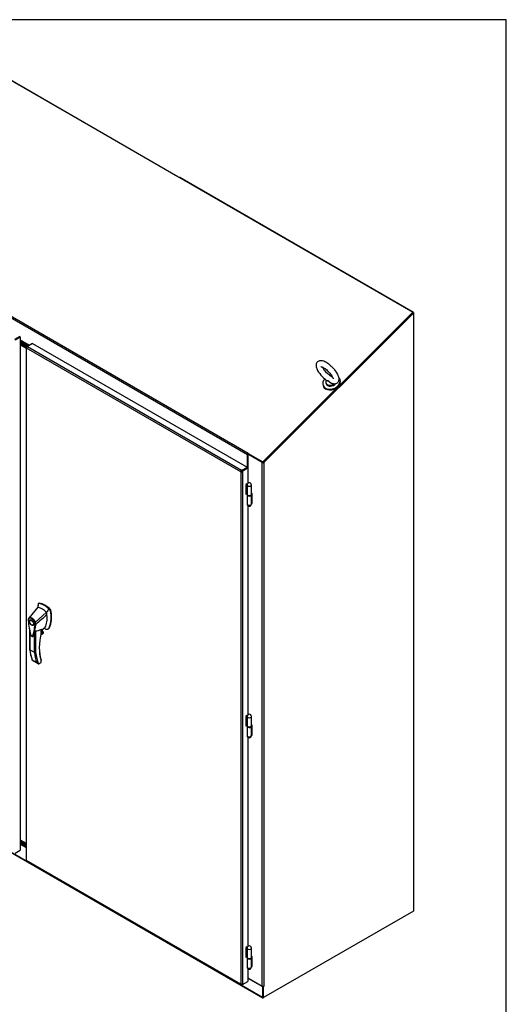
# Model space of a CAD drawing. Header units: inches. Extents: x 2 to 538, y -2 to 358.
# Tile 24 of 24: x 483 to 538, y 247 to 358. Entities that reach past the tile are written whole.
import ezdxf

# ---------------------------------------------------------------- set-up
doc = ezdxf.new("R2010")
doc.units = ezdxf.units.IN
doc.header["$MEASUREMENT"] = 0
for name, color, linetype in [('COM70899', 7, 'Continuous'), ('COM70904', 7, 'Continuous'), ('COM71013-3', 7, 'Continuous'), ('COM71015-3', 7, 'Continuous'), ('COM71016-3', 7, 'Continuous'), ('COM71017-3', 7, 'Continuous'), ('COM71023-1', 7, 'Continuous'), ('COM71143-1', 7, 'Continuous'), ('COM71144-1', 7, 'Continuous'), ('Default', 7, 'Continuous'), ('GSK87431', 7, 'Continuous'), ('HAN13068', 7, 'Continuous'), ('HNG14568', 7, 'Continuous'), ('HNG14568B', 7, 'Continuous'), ('HNG14568MH', 7, 'Continuous'), ('SCS87245', 7, 'Continuous'), ('WAF87246', 7, 'Continuous')]:
    doc.layers.add(name, color=color, linetype=linetype)

# ---------------------------------------------------------------- blocks, each defined once
blk = doc.blocks.new('SE5')
at = {"layer": 'COM70899', "color": 7, "linetype": 'Continuous'}
for p, q in [((483.81, 321.21), (482.99, 321.68)), ((483.72, 321.16), (482.99, 321.58)), ((482.99, 265.14), (483.66, 264.75)), ((482.99, 265.04), (483.66, 264.65))]:
    blk.add_line(p, q, dxfattribs=at)
at = {"layer": 'COM70904', "color": 7, "linetype": 'Continuous'}
for p, q in [((482.99, 321.48), (483.68, 321.08)), ((482.99, 321.38), (483.66, 320.99)), ((483.66, 264.96), (482.99, 265.34)), ((483.66, 264.85), (482.99, 265.24))]:
    blk.add_line(p, q, dxfattribs=at)
at = {"layer": 'COM71013-3', "color": 7, "linetype": 'Continuous'}
for p, q in [((474.3, 355.65), (527.29, 325.05)), ((459.01, 337.67), (508.64, 309.01)), ((459.08, 337.82), (508.71, 309.16)), ((527.29, 325.05), (510.36, 308.17)), ((527.31, 324.99), (527.29, 325.05)), ((482.99, 321.94), (484.03, 321.34)), ((482.99, 321.86), (483.96, 321.3)), ((483.91, 321.27), (482.99, 321.8)), ((483.85, 321.23), (482.99, 321.73)), ((508.71, 309.16), (508.72, 309.13)), ((508.71, 309.16), (508.73, 309.15)), ((508.73, 309.15), (508.71, 309.12)), ((508.71, 309.12), (510.36, 308.17)), ((508.73, 309.06), (508.71, 309.12)), ((508.73, 309.06), (510.39, 308.11)), ((508.64, 307.45), (508.64, 309.01)), ((510.39, 308.11), (510.36, 308.17)), ((510.4, 308.12), (510.39, 308.11)), ((508.25, 307.27), (508.25, 307.27)), ((508.32, 307.31), (508.32, 307.31))]:
    blk.add_line(p, q, dxfattribs=at)
for centre, major_axis, ratio, start_param, end_param in [((508.75, 309.07), (-0.072, -0.124), 0.57735, 4.276057, 5.497787), ((508.75, 309.07), (-0.024, -0.0416), 0.57735, 4.662023, 5.47425), ((507.83, 306.97), (-0.065, 0.241), 0.707107, 4.945543, 5.323625)]:
    blk.add_ellipse(centre, major_axis=major_axis, ratio=ratio, start_param=start_param, end_param=end_param, dxfattribs=at)
at = {"layer": 'COM71015-3', "color": 7, "linetype": 'Continuous'}
for p, q in [((510.42, 308.14), (527.31, 324.99)), ((510.49, 308.11), (527.38, 324.96)), ((527.31, 324.99), (527.38, 324.96)), ((527.38, 324.96), (527.38, 257.45)), ((508.73, 309.06), (508.67, 309.02)), ((510.29, 308.09), (508.67, 309.02)), ((508.67, 309.02), (508.67, 307.44)), ((510.29, 248.98), (510.29, 308.09)), ((510.39, 308.11), (510.39, 308.06)), ((510.42, 308.14), (510.49, 308.11)), ((510.49, 308.11), (510.49, 248.98)), ((509.15, 304.58), (509.08, 304.62)), ((509.1, 303.49), (509.15, 303.46)), ((509.11, 303.56), (509.15, 303.54)), ((509.15, 303.46), (509.15, 304.58)), ((509.15, 278.44), (509.08, 278.48)), ((509.15, 277.32), (509.15, 278.44)), ((509.1, 277.35), (509.15, 277.32)), ((509.11, 277.42), (509.15, 277.4)), ((527.38, 257.45), (510.45, 247.68)), ((509.15, 252.3), (509.08, 252.34)), ((509.11, 251.28), (509.15, 251.26)), ((509.15, 251.18), (509.15, 252.3)), ((509.1, 251.21), (509.15, 251.18)), ((508.67, 249.92), (510.29, 248.98)), ((510.39, 247.72), (510.39, 248.96)), ((510.42, 248.96), (510.45, 248.94)), ((510.49, 248.96), (510.45, 248.94)), ((510.45, 247.68), (510.45, 248.94)), ((510.46, 248.97), (510.49, 248.96)), ((510.39, 247.72), (510.45, 247.68))]:
    blk.add_line(p, q, dxfattribs=at)
for centre, radius, start, end in [((510.35, 308.21), 0.0943, 293.6408, 319.5361), ((510.36, 308.28), 0.218, 277.6789, 306.7175)]:
    blk.add_arc(centre, radius, start, end, dxfattribs=at)
for centre, major_axis, start_param, end_param in [((510.39, 308.15), (-0.143, 0), 0.785398, 1.570796), ((510.39, 249.04), (0.143, 0), 3.926991, 5.497787), ((510.49, 248.97), (-0.0075, -0.013), 0.785398, 3.926991)]:
    blk.add_ellipse(centre, major_axis=major_axis, ratio=0.57735, start_param=start_param, end_param=end_param, dxfattribs=at)
at = {"layer": 'COM71016-3', "color": 7, "linetype": 'Continuous'}
for p, q in [((457.33, 278.31), (510.32, 247.72)), ((457.36, 278.25), (510.35, 247.65)), ((482.99, 265), (483.66, 264.61)), ((508.67, 249.89), (510.32, 248.94)), ((510.36, 248.96), (510.32, 248.94)), ((510.32, 248.94), (510.32, 247.72)), ((510.39, 248.96), (510.39, 247.76)), ((510.42, 247.66), (510.45, 247.68))]:
    blk.add_line(p, q, dxfattribs=at)
blk.add_ellipse((510.42, 247.78), major_axis=(0.071, 0.124), ratio=0.57735, start_param=2.356194, end_param=3.926991, dxfattribs=at)
at = {"layer": 'COM71017-3', "color": 7, "linetype": 'Continuous'}
for p, q in [((474.39, 355.63), (500.78, 340.39)), ((500.78, 340.39), (500.76, 340.37)), ((500.99, 340.27), (500.96, 340.26)), ((527.38, 325.03), (500.99, 340.27)), ((527.38, 325.03), (527.31, 324.99)), ((527.38, 325.03), (527.38, 324.96))]:
    blk.add_line(p, q, dxfattribs=at)
for centre, major_axis, start_param, end_param in [((500.68, 340.29), (-0.137, -0.059), 2.844765, 3.630163), ((500.89, 340.17), (0.137, 0.059), 0.488571, 1.13115)]:
    blk.add_ellipse(centre, major_axis=major_axis, ratio=0.711871, start_param=start_param, end_param=end_param, dxfattribs=at)
at = {"layer": 'COM71023-1', "color": 7, "linetype": 'Continuous'}
blk.add_line((482.99, 265.48), (483.66, 265.1), dxfattribs=at)
at = {"layer": 'COM71143-1', "color": 7, "linetype": 'Continuous'}
for p, q in [((484.38, 321.54), (483.79, 321.2)), ((484.38, 321.54), (508.6, 307.55)), ((483.66, 321.03), (483.66, 263.22)), ((483.75, 321.08), (483.7, 321.11)), ((483.75, 321.02), (483.7, 320.99)), ((483.7, 263.14), (483.7, 320.99)), ((507.86, 307.05), (483.7, 320.99)), ((483.7, 320.99), (483.7, 320.99)), ((483.72, 321.16), (483.78, 321.2)), ((483.78, 321.13), (483.72, 321.16)), ((483.8, 321.11), (483.8, 321.17)), ((483.8, 321.17), (507.96, 307.22)), ((507.86, 307.05), (507.91, 307.08)), ((507.86, 307.05), (507.91, 307.07)), ((507.86, 307.05), (507.86, 249.2)), ((507.86, 307.05), (507.86, 307.05)), ((507.91, 307.08), (507.93, 307.09)), ((507.91, 307.07), (507.93, 307.09)), ((507.93, 307.09), (507.93, 307.09)), ((507.96, 307.16), (507.96, 307.22)), ((507.96, 307.14), (507.96, 307.16)), ((507.99, 307.09), (508.01, 307.07)), ((508.01, 307.21), (508.6, 307.55)), ((508.01, 307.13), (508.6, 307.47)), ((508.6, 307.47), (508.01, 307.13)), ((508.01, 307.13), (508.01, 307.21)), ((508.01, 307.13), (508.08, 307.1)), ((508.01, 307.07), (508.06, 307.05)), ((508.06, 307.05), (508.06, 249.2)), ((508.67, 307.44), (508.08, 307.1)), ((508.6, 307.55), (508.6, 307.47)), ((508.67, 307.44), (508.6, 307.47)), ((508.67, 307.44), (508.67, 305.74)), ((508.57, 305.69), (508.43, 305.61)), ((508.43, 305.61), (508.43, 304.51)), ((508.43, 304.59), (508.47, 304.61)), ((508.5, 305.65), (508.5, 305.65)), ((508.57, 305.66), (508.57, 305.69)), ((508.43, 304.51), (508.5, 304.55)), ((508.67, 303.22), (508.67, 279.6)), ((508.57, 279.55), (508.43, 279.47)), ((508.43, 279.47), (508.43, 278.37)), ((508.5, 279.51), (508.5, 279.51)), ((508.57, 279.52), (508.57, 279.55)), ((508.43, 278.45), (508.47, 278.47)), ((508.43, 278.37), (508.5, 278.41)), ((508.67, 277.07), (508.67, 253.46)), ((507.86, 249.2), (483.7, 263.14)), ((483.7, 263.14), (483.7, 263.14)), ((483.75, 263.07), (507.87, 249.14)), ((508.57, 253.41), (508.43, 253.33)), ((508.43, 253.33), (508.43, 252.23)), ((508.5, 253.37), (508.5, 253.37)), ((508.57, 253.38), (508.57, 253.41)), ((508.43, 252.31), (508.47, 252.33)), ((508.43, 252.23), (508.5, 252.27)), ((508.67, 250.93), (508.67, 249.51)), ((507.86, 249.2), (507.91, 249.23)), ((507.86, 249.2), (507.86, 249.2)), ((507.96, 249.2), (507.96, 249.14)), ((508.01, 249.23), (508.06, 249.2)), ((508.01, 249.2), (508.01, 249.13)), ((508.08, 249.17), (508.01, 249.13)), ((508.03, 249.2), (508.08, 249.17)), ((508.08, 249.17), (508.67, 249.51))]:
    blk.add_line(p, q, dxfattribs=at)
for centre, radius, start, end in [((484.64, 320.57), 1.03, 144.3454, 155.6546), ((507.99, 307.09), 0.139, 103.2836, 196.7164), ((507.96, 307.14), 0.139, 223.2836, 316.7164), ((507.96, 250.22), 1.03, 264.3454, 275.6546)]:
    blk.add_arc(centre, radius, start, end, dxfattribs=at)
for centre, major_axis, start_param, end_param in [((483.66, 321.13), (-0.0408, -0.0706), 1.568557, 2.237989), ((483.72, 321.17), (-0.0815, 0), 3.139353, 3.808785), ((507.96, 307.17), (-0.0815, 0), 4.045197, 4.714628), ((507.96, 307.1), (-0.0815, 0), 4.045197, 4.714628), ((507.95, 307.11), (0.0408, 0.0706), 4.71015, 5.379581), ((508.02, 307.07), (0.0408, 0.0706), 4.71015, 5.379581), ((507.96, 249.09), (0.0815, 0), 0.903604, 1.573036), ((508.02, 249.13), (-0.0408, -0.0706), 2.4744, 3.143832)]:
    blk.add_ellipse(centre, major_axis=major_axis, ratio=0.57735, start_param=start_param, end_param=end_param, dxfattribs=at)
for points, knots in [([(483.7, 321.11), (483.7, 321.1), (483.69, 321.1), (483.68, 321.08), (483.68, 321.08), (483.67, 321.06), (483.67, 321.06), (483.66, 321.04), (483.66, 321.04), (483.66, 321.03), (483.66, 321.02), (483.67, 321.01), (483.67, 321.01), (483.68, 321), (483.68, 321), (483.69, 320.99), (483.7, 320.99), (483.7, 320.99)], [0, 0, 0, 0, 0.125, 0.125, 0.25, 0.25, 0.375, 0.375, 0.5, 0.5, 0.625, 0.625, 0.75, 0.75, 0.875, 0.875, 1, 1, 1, 1]), ([(507.96, 307.14), (507.96, 307.14), (507.95, 307.14), (507.94, 307.14), (507.94, 307.14), (507.93, 307.14), (507.93, 307.14), (507.92, 307.13), (507.92, 307.13), (507.92, 307.13), (507.92, 307.12), (507.91, 307.11), (507.92, 307.11), (507.92, 307.1), (507.92, 307.09), (507.93, 307.09)], [0, 0, 0, 0, 0.125, 0.125, 0.25, 0.25, 0.375, 0.375, 0.5, 0.5, 0.625, 0.625, 0.75, 0.75, 1, 1, 1, 1]), ([(507.93, 307.09), (507.93, 307.08), (507.93, 307.08), (507.93, 307.07), (507.94, 307.07), (507.94, 307.06), (507.95, 307.06), (507.95, 307.06), (507.96, 307.06), (507.96, 307.06), (507.97, 307.06), (507.97, 307.06), (507.98, 307.06), (507.99, 307.07), (507.99, 307.08), (507.99, 307.09)], [0, 0, 0, 0, 0.125, 0.125, 0.25, 0.25, 0.375, 0.375, 0.5, 0.5, 0.625, 0.625, 0.75, 0.75, 1, 1, 1, 1]), ([(483.7, 263.14), (483.7, 263.15), (483.69, 263.16), (483.68, 263.17), (483.68, 263.18), (483.67, 263.19), (483.67, 263.2), (483.66, 263.21), (483.66, 263.22), (483.66, 263.22), (483.66, 263.22), (483.66, 263.22)], [0, 0, 0, 0, 0.125, 0.125, 0.25, 0.25, 0.375, 0.375, 0.5, 0.5, 0.5004875, 0.5004875, 0.5004875, 0.5004875]), ([(483.75, 263.07), (483.74, 263.07), (483.74, 263.08), (483.73, 263.09), (483.73, 263.09), (483.72, 263.1), (483.72, 263.11), (483.71, 263.13), (483.71, 263.14), (483.7, 263.14)], [0.5004875, 0.5004875, 0.5004875, 0.5004875, 0.625, 0.625, 0.75, 0.75, 0.875, 0.875, 1, 1, 1, 1]), ([(507.86, 249.2), (507.86, 249.19), (507.85, 249.19), (507.85, 249.18), (507.85, 249.17), (507.85, 249.16), (507.86, 249.16), (507.86, 249.15), (507.87, 249.14), (507.88, 249.14), (507.88, 249.14), (507.89, 249.13), (507.9, 249.13), (507.92, 249.13), (507.92, 249.13), (507.94, 249.14), (507.95, 249.14), (507.96, 249.14)], [0, 0, 0, 0, 0.125, 0.125, 0.25, 0.25, 0.375, 0.375, 0.5, 0.5, 0.625, 0.625, 0.75, 0.75, 0.875, 0.875, 1, 1, 1, 1])]:
    blk.add_open_spline(points, degree=3, knots=knots, dxfattribs=at)
at = {"layer": 'COM71144-1', "color": 7, "linetype": 'Continuous'}
for p, q in [((482.92, 322.3), (482.33, 321.96)), ((482.99, 322.26), (482.4, 321.92)), ((482.99, 322.26), (482.92, 322.3)), ((482.99, 322.26), (482.99, 264.33)), ((482.4, 263.99), (482.99, 264.33))]:
    blk.add_line(p, q, dxfattribs=at)
at = {"layer": 'GSK87431', "color": 7, "linetype": 'Continuous'}
for p, q in [((483.74, 321.17), (482.99, 321.6)), ((483.67, 321.06), (482.99, 321.45)), ((482.99, 265.27), (483.66, 264.88)), ((482.99, 265.11), (483.66, 264.73))]:
    blk.add_line(p, q, dxfattribs=at)
at = {"layer": 'HAN13068', "color": 7, "linetype": 'Continuous'}
for p, q in [((484.96, 291.76), (483.95, 290.53)), ((485.01, 292.1), (484.96, 291.76)), ((485.02, 292.14), (485.01, 292.1)), ((485.1, 292.21), (485.04, 292.18)), ((485.07, 292.18), (485.13, 292.22)), ((486.34, 291.45), (486.22, 291.57)), ((486.34, 291.45), (486.4, 291.48)), ((486.4, 291.35), (486.46, 291.38)), ((483.95, 290.53), (483.92, 290.5)), ((484.21, 290.33), (484.12, 290.27)), ((485.96, 291.18), (484.68, 290.04)), ((484.04, 289.17), (484.04, 286.98)), ((484.07, 289.05), (484.07, 286.94)), ((484.42, 289.76), (484.51, 289.81)), ((484.71, 289.08), (484.71, 286.65)), ((484.74, 289.81), (484.74, 289.81)), ((485.35, 288.92), (485.35, 289.26)), ((485.37, 289.16), (485.74, 289.43)), ((485.37, 288.94), (485.37, 289.24)), ((485.47, 288.98), (485.47, 289.23)), ((485.48, 288.99), (485.48, 289.24)), ((486.12, 289.3), (486.18, 289.33)), ((486.23, 289.41), (486.29, 289.44)), ((484.58, 286.65), (484.58, 288.83)), ((485.29, 288.65), (485.59, 288.82)), ((485.29, 288.64), (485.56, 288.79)), ((485.62, 288.89), (485.31, 288.71)), ((485.32, 288.77), (485.6, 288.93)), ((485.35, 288.91), (485.47, 288.98)), ((485.6, 288.93), (485.48, 289)), ((484.58, 286.65), (484.07, 286.94)), ((484.33, 285.82), (484.85, 285.52)), ((484.36, 285.75), (484.99, 285.39)), ((485.33, 285.53), (485.33, 285.73)), ((485.36, 285.55), (485.36, 285.71)), ((485.05, 285.37), (485.33, 285.53)), ((485.12, 285.38), (485.33, 285.5))]:
    blk.add_line(p, q, dxfattribs=at)
for centre, radius, start, end in [((485.06, 292.14), 0.0478, 80.5716, 170.0937), ((483.5, 290.62), 2.99, 336.0649, 13.9955), ((486.19, 291.3), 0.21, 12.1242, 44.3115), ((484.2, 290.27), 0.32, 141.112, 182.475), ((484.22, 290.32), 0.337, 153.4541, 184.2061), ((484.22, 290.32), 0.337, 141.5522, 146.8582), ((491.7, 290.83), 7.84, 190.09, 195.887), ((479.77, 290.17), 4.98, 340.5654, 355.8254), ((484.61, 290.2), 0.181, 272.9811, 295.5392), ((483.95, 289.79), 0.708, 1.4293, 19.0682), ((484.7, 289.89), 0.0931, 241.1724, 292.5455), ((483.98, 289.77), 0.755, 2.9815, 21.3214), ((484.44, 291.31), 2.25, 276.8327, 293.9054), ((484.36, 286.21), 3.42, 65.1777, 67.578), ((485.31, 288.94), 0.06, 346.4629, 0), ((485.5, 288.9), 0.119, 301.763, 322.5007), ((485.58, 288.9), 0.0385, 352.4842, 59.4722), ((488.72, 287.49), 4.7, 186.1348, 201.3185), ((484.64, 286.77), 0.133, 243.41, 300.7988), ((485.16, 285.71), 0.36, 210.4521, 251.4662), ((484.9, 285.43), 0.158, 335.6435, 336.4006), ((485.3, 285.55), 0.06, 300, 0)]:
    blk.add_arc(centre, radius, start, end, dxfattribs=at)
for centre, major_axis, ratio, start_param, end_param in [((487.57, 289.93), (-1.86, 3.22), 0.57735, 0.554197, 0.680632), ((485.46, 289.69), (-1.14, 1.98), 0.57735, -0.49151, -0.47064), ((485.46, 289.69), (-1.14, 1.98), 0.57735, -0.533193, -0.49151), ((485.46, 289.69), (-1.14, 1.98), 0.57735, 5.183029, 5.749992), ((485.71, 289.84), (-1.29, 2.24), 0.57735, 5.216072, 5.852948), ((485.16, 292.1), (0.062, -0.108), 0.57735, 2.711356, 3.141593), ((485.76, 289.87), (-1.29, 2.24), 0.57735, 5.142626, 5.852948), ((483.9, 292.11), (1.86, -3.22), 0.57735, 0.347274, 1.032882), ((486.37, 291.4), (0.063, -0.108), 0.57735, 1.032882, 2.001033), ((484.36, 290.07), (0.175, -0.303), 0.57735, 3.396895, 3.682808), ((483.6, 291.93), (1.71, -2.96), 0.57735, 0.347274, 0.9125), ((483.6, 291.93), (1.71, -2.96), 0.57735, 0.961917, 1.005578), ((483.6, 291.93), (1.71, -2.96), 0.57735, 0.934083, 0.961917), ((483.6, 291.93), (1.71, -2.96), 0.57735, 0.9125, 0.934083), ((484.36, 290.07), (0.175, -0.303), 0.57735, 5.74197, 6.027883), ((485.31, 289.05), (-0.101, -0.175), 0.57735, 1.252561, 2.850817), ((485.3, 289.06), (-0.094, -0.162), 0.57735, 1.387509, 2.781037), ((485.5, 289.8), (-0.225, 0.39), 0.57735, 3.220964, 3.488867), ((485.75, 289.95), (0.375, -0.65), 0.57735, -0.71714, -0.516378), ((485.75, 289.95), (-0.375, 0.65), 0.57735, 2.625215, 3.488867), ((485.81, 289.98), (-0.375, 0.65), 0.57735, 3.141593, 3.488867), ((489.71, 289.81), (-3.24, -5.61), 0.57735, 5.185461, 5.79467), ((485.31, 288.94), (-0.06, 0), 0.57735, 2.356194, 3.141593), ((485.31, 288.94), (-0.0583, 0.014), 0.372014, 2.470308, 3.141593), ((485.45, 288.99), (-0.03, 0), 0.57735, 2.356194, 3.141593), ((485.53, 288.87), (-0.062, -0.108), 0.57735, 1.492881, 2.113829), ((489.26, 290.7), (-3.7, -6.41), 0.57735, -0.658671, -0.441314), ((489.67, 289.83), (-3.21, -5.56), 0.57735, 5.502451, 5.79467), ((489.77, 290.41), (-3.7, -6.41), 0.57735, -0.658671, -0.441314), ((489.84, 290.37), (-3.65, -6.33), 0.57735, 5.625294, 5.881649), ((485.29, 285.76), (-0.0573, -0.0179), 0.720992, 3.145085, 3.727547), ((485.29, 285.76), (-0.0573, -0.0179), 0.720992, 2.15675, 3.145085), ((485.27, 285.57), (-0.0897, 0.0201), 0.368973, 2.438769, 3.224167), ((485.27, 285.57), (-0.0623, 0.0676), 0.368973, 3.059018, 3.844416)]:
    blk.add_ellipse(centre, major_axis=major_axis, ratio=ratio, start_param=start_param, end_param=end_param, dxfattribs=at)
for major_axis in [(0.175, -0.303), (0.15, -0.26)]:
    blk.add_ellipse((484.27, 290.01), major_axis=major_axis, ratio=0.57735, dxfattribs=at)
for points in [[(486.22, 291.57), (486.13, 291.44), (486.04, 291.31), (485.96, 291.18)], [(486, 290.9), (485.58, 290.54), (485.16, 290.17), (484.74, 289.81)], [(484.47, 288.51), (484.46, 288.5), (484.45, 288.48), (484.44, 288.48)]]:
    blk.add_open_spline(points, degree=3, dxfattribs=at)
for points, knots in [([(483.88, 290.3), (483.87, 290.29), (483.87, 290.29), (483.87, 290.28), (483.87, 290.28), (483.87, 290.27), (483.87, 290.27), (483.87, 290.27), (483.87, 290.26), (483.87, 290.26), (483.87, 290.26), (483.88, 290.26), (483.88, 290.25), (483.88, 290.25)], [0, 0, 0, 0, 0.25, 0.25, 0.5, 0.5, 0.625, 0.625, 0.75, 0.75, 0.875, 0.875, 1, 1, 1, 1]), ([(483.88, 290.25), (483.9, 289.97), (483.94, 289.68), (484.02, 289.23), (484.05, 289.08), (484.11, 288.85), (484.12, 288.77), (484.15, 288.68), (484.16, 288.66), (484.17, 288.62), (484.18, 288.6), (484.21, 288.55), (484.24, 288.52), (484.3, 288.49), (484.33, 288.48), (484.36, 288.5), (484.37, 288.51), (484.39, 288.53), (484.39, 288.54), (484.42, 288.61), (484.43, 288.66), (484.49, 288.83), (484.52, 288.95), (484.6, 289.3), (484.63, 289.55), (484.65, 289.81)], [0, 0, 0, 0, 0.25, 0.25, 0.375, 0.375, 0.4375, 0.4375, 0.453125, 0.453125, 0.46875, 0.46875, 0.5, 0.5, 0.53125, 0.53125, 0.546875, 0.546875, 0.5625, 0.5625, 0.625, 0.625, 0.75, 0.75, 1, 1, 1, 1]), ([(483.95, 290.53), (483.94, 290.52), (483.94, 290.51), (483.94, 290.49), (483.95, 290.48), (483.95, 290.47)], [0, 0, 0, 0, 0.5, 0.5, 1, 1, 1, 1]), ([(483.95, 290.53), (483.97, 290.55), (484, 290.57), (484.06, 290.59), (484.09, 290.59), (484.15, 290.59), (484.19, 290.58), (484.26, 290.55), (484.3, 290.54), (484.37, 290.49), (484.41, 290.46), (484.48, 290.39), (484.51, 290.35), (484.57, 290.27), (484.6, 290.23), (484.65, 290.14), (484.67, 290.09), (484.68, 290.04)], [0, 0, 0, 0, 0.125, 0.125, 0.25, 0.25, 0.375, 0.375, 0.5, 0.5, 0.625, 0.625, 0.75, 0.75, 0.875, 0.875, 1, 1, 1, 1]), ([(484.62, 290.02), (484.6, 290.07), (484.58, 290.11), (484.55, 290.16), (484.55, 290.17), (484.54, 290.19), (484.53, 290.2), (484.51, 290.23), (484.5, 290.25), (484.47, 290.29), (484.46, 290.3), (484.43, 290.33), (484.43, 290.34), (484.41, 290.35), (484.4, 290.36), (484.36, 290.4), (484.33, 290.43), (484.27, 290.47), (484.23, 290.49), (484.19, 290.5), (484.18, 290.51), (484.17, 290.51), (484.16, 290.51), (484.14, 290.52), (484.12, 290.52), (484.09, 290.52), (484.08, 290.52), (484.05, 290.52), (484.04, 290.51), (484, 290.5), (483.97, 290.49), (483.95, 290.47)], [0, 0, 0, 0, 0.125, 0.125, 0.15625, 0.15625, 0.1875, 0.1875, 0.25, 0.25, 0.3125, 0.3125, 0.34375, 0.34375, 0.375, 0.375, 0.5, 0.5, 0.625, 0.625, 0.65625, 0.65625, 0.6875, 0.6875, 0.75, 0.75, 0.8125, 0.8125, 0.875, 0.875, 1, 1, 1, 1]), ([(484.58, 288.83), (484.6, 288.87), (484.61, 288.91), (484.64, 288.98), (484.65, 289), (484.66, 289.03), (484.67, 289.04), (484.68, 289.06), (484.69, 289.07), (484.7, 289.08), (484.71, 289.08), (484.71, 289.08)], [0, 0, 0, 0, 0.5, 0.5, 0.75, 0.75, 0.875, 0.875, 0.9375, 0.9375, 1, 1, 1, 1]), ([(485.35, 289.26), (485.36, 289.26), (485.36, 289.26), (485.36, 289.26), (485.36, 289.26), (485.37, 289.26), (485.37, 289.26), (485.37, 289.25), (485.37, 289.25), (485.37, 289.24), (485.37, 289.24), (485.37, 289.24)], [0, 0, 0, 0, 0.0625, 0.0625, 0.125, 0.125, 0.25, 0.25, 0.375, 0.375, 0.3976584, 0.3976584, 0.3976584, 0.3976584]), ([(484.17, 288.6), (484.18, 288.58), (484.2, 288.54), (484.26, 288.49), (484.32, 288.45), (484.39, 288.45), (484.43, 288.46), (484.44, 288.47), (484.44, 288.48)], [0, 0, 0, 0, 0.138477, 0.375559, 0.6257, 0.811726, 0.979535, 1, 1, 1, 1]), ([(484.58, 288.83), (484.56, 288.76), (484.54, 288.69), (484.51, 288.59), (484.49, 288.56), (484.47, 288.51), (484.47, 288.49), (484.45, 288.48)], [0, 0, 0, 0, 0.2045748, 0.2045748, 0.3106572, 0.3106572, 0.3644617, 0.3644617, 0.3644617, 0.3644617]), ([(484.07, 286.94), (484.06, 286.95), (484.06, 286.95), (484.05, 286.96), (484.05, 286.96), (484.05, 286.97), (484.04, 286.97), (484.04, 286.98), (484.04, 286.98), (484.04, 286.98)], [0, 0, 0, 0, 0.125, 0.125, 0.25, 0.25, 0.375, 0.375, 0.4994523, 0.4994523, 0.4994523, 0.4994523]), ([(484.36, 285.75), (484.36, 285.75), (484.35, 285.76), (484.35, 285.76), (484.34, 285.76), (484.34, 285.77), (484.33, 285.78), (484.33, 285.8), (484.33, 285.8), (484.33, 285.81), (484.33, 285.82), (484.33, 285.82)], [0.2815674, 0.2815674, 0.2815674, 0.2815674, 0.375, 0.375, 0.5, 0.5, 0.75, 0.75, 0.875, 0.875, 1, 1, 1, 1]), ([(485.36, 285.71), (485.36, 285.71), (485.36, 285.71), (485.36, 285.72), (485.36, 285.72), (485.35, 285.72), (485.34, 285.73), (485.33, 285.73)], [0.4406417, 0.4406417, 0.4406417, 0.4406417, 0.5, 0.5, 0.75, 0.75, 1, 1, 1, 1]), ([(485.36, 285.71), (485.36, 285.71), (485.36, 285.72), (485.36, 285.74), (485.35, 285.76), (485.35, 285.78)], [0, 0, 0, 0, 0.010769, 0.221303, 1, 1, 1, 1]), ([(485.04, 285.37), (485.06, 285.36), (485.07, 285.36), (485.09, 285.37), (485.1, 285.37), (485.11, 285.37), (485.11, 285.38), (485.11, 285.38)], [0, 0, 0, 0, 0.25, 0.25, 0.375, 0.375, 0.4533737, 0.4533737, 0.4533737, 0.4533737])]:
    blk.add_open_spline(points, degree=3, knots=knots, dxfattribs=at)
at = {"layer": 'HNG14568', "color": 7, "linetype": 'Continuous'}
for p, q in [((508.5, 305.64), (508.47, 305.61)), ((508.47, 305.61), (508.47, 304.58)), ((508.47, 305.61), (508.61, 305.48)), ((508.6, 305.66), (508.5, 305.64)), ((508.58, 305.55), (508.58, 305.55)), ((508.61, 305.48), (508.61, 304.44)), ((509.08, 304.51), (509.08, 305.55)), ((508.47, 304.58), (508.61, 304.44)), ((508.5, 279.5), (508.47, 279.47)), ((508.47, 279.47), (508.47, 278.44)), ((508.47, 279.47), (508.61, 279.34)), ((508.6, 279.52), (508.5, 279.5)), ((508.58, 279.41), (508.58, 279.41)), ((508.61, 279.34), (508.61, 278.3)), ((509.08, 278.37), (509.08, 279.41)), ((508.47, 278.44), (508.61, 278.3)), ((508.5, 253.36), (508.47, 253.33)), ((508.47, 253.33), (508.47, 252.3)), ((508.47, 253.33), (508.61, 253.2)), ((508.6, 253.38), (508.5, 253.36)), ((508.58, 253.27), (508.58, 253.27)), ((508.61, 253.2), (508.61, 252.16)), ((509.08, 252.23), (509.08, 253.27)), ((508.47, 252.3), (508.61, 252.16))]:
    blk.add_line(p, q, dxfattribs=at)
for centre in [(508.83, 305.55), (508.83, 279.41), (508.83, 253.27)]:
    blk.add_arc(centre, 0.252, 0, 180, dxfattribs=at)
for centre, major_axis, start_param, end_param in [((508.83, 305.55), (-0.253, 0), 0, 3.141593), ((508.83, 305.55), (0.253, 0), 3.141593, 3.668637), ((508.83, 304.51), (-0.252, 0), 0.527044, 3.141593), ((508.83, 279.41), (-0.253, 0), 0, 3.141593), ((508.83, 279.41), (0.253, 0), 3.141593, 3.668637), ((508.83, 278.37), (-0.252, 0), 0.527044, 3.141593), ((508.83, 253.27), (-0.253, 0), 0, 3.141593), ((508.83, 253.27), (0.252, 0), 3.141593, 3.668637), ((508.83, 252.23), (-0.252, 0), 0.527044, 3.141593)]:
    blk.add_ellipse(centre, major_axis=major_axis, ratio=0.57735, start_param=start_param, end_param=end_param, dxfattribs=at)
at = {"layer": 'HNG14568B', "color": 7, "linetype": 'Continuous'}
for p, q in [((508.58, 304.47), (508.58, 304.45)), ((509.08, 304.45), (509.08, 304.51)), ((508.58, 278.33), (508.58, 278.31)), ((509.08, 278.31), (509.08, 278.37)), ((508.58, 252.19), (508.58, 252.17)), ((509.08, 252.17), (509.08, 252.23))]:
    blk.add_line(p, q, dxfattribs=at)
for centre, start_param, end_param in [((508.83, 304.45), 3.141593, 6.283185), ((508.83, 304.51), 3.605757, 6.283185), ((508.83, 304.51), 0, 0.06288), ((508.83, 278.31), 3.141593, 6.283185), ((508.83, 278.37), 3.605757, 6.283185), ((508.83, 278.37), 0, 0.06288), ((508.83, 252.17), 3.141593, 6.283185), ((508.83, 252.23), 3.605757, 6.283185), ((508.83, 252.23), 0, 0.06288)]:
    blk.add_ellipse(centre, major_axis=(0.253, 0), ratio=0.57735, start_param=start_param, end_param=end_param, dxfattribs=at)
at = {"layer": 'HNG14568MH', "color": 7, "linetype": 'Continuous'}
for p, q in [((509.08, 304.61), (509.11, 304.59)), ((509.11, 304.59), (509.08, 304.44)), ((509.11, 303.55), (509.11, 304.59)), ((508.58, 304.44), (508.58, 303.41)), ((509.08, 303.39), (509.08, 304.43)), ((509.11, 303.55), (509.08, 303.39)), ((508.58, 278.3), (508.58, 277.27)), ((509.08, 278.47), (509.11, 278.45)), ((509.11, 278.45), (509.08, 278.3)), ((509.08, 277.25), (509.08, 278.29)), ((509.11, 277.41), (509.11, 278.45)), ((509.11, 277.41), (509.08, 277.25)), ((508.58, 252.16), (508.58, 251.13)), ((509.08, 252.33), (509.11, 252.31)), ((509.11, 252.31), (509.08, 252.16)), ((509.08, 251.11), (509.08, 252.15)), ((509.11, 251.27), (509.08, 251.11)), ((509.11, 251.27), (509.11, 252.31))]:
    blk.add_line(p, q, dxfattribs=at)
for centre in [(508.83, 303.41), (508.83, 277.27), (508.83, 251.13)]:
    blk.add_arc(centre, 0.253, 180, 358.2932, dxfattribs=at)
for centre, major_axis, start_param, end_param in [((508.83, 304.45), (0.253, 0), 3.218936, 5.971093), ((508.83, 303.41), (-0.253, 0), 0, 3.076533), ((508.83, 278.31), (0.253, 0), 3.218936, 5.971093), ((508.83, 277.27), (-0.253, 0), 0, 3.076533), ((508.83, 252.17), (0.252, 0), 3.218936, 5.971093), ((508.83, 251.13), (-0.253, 0), 0, 3.076533)]:
    blk.add_ellipse(centre, major_axis=major_axis, ratio=0.57735, start_param=start_param, end_param=end_param, dxfattribs=at)
at = {"layer": 'SCS87245', "color": 7, "linetype": 'Continuous'}
blk.add_line((517.47, 317.04), (517.5, 316.97), dxfattribs=at)
blk.add_arc((519.52, 320.12), 3.39, 204.9906, 234.5916, dxfattribs=at)
for centre, major_axis, start_param, end_param in [((518.05, 317.29), (0.57, 0.22), 2.466808, 5.08725), ((518.06, 317.27), (-0.583, -0.225), 5.557934, 6.283185), ((518.06, 317.27), (-0.583, -0.225), 0, 2.052691), ((518.09, 317.19), (-0.583, -0.225), 0, 2.261834), ((518.05, 317.29), (0.57, 0.22), 1.01792, 1.149844)]:
    blk.add_ellipse(centre, major_axis=major_axis, ratio=0.739997, start_param=start_param, end_param=end_param, dxfattribs=at)
for points, knots in [([(518.11, 317.04), (518.13, 317.04), (518.22, 317), (518.36, 316.98), (518.55, 316.98), (518.71, 317.04), (518.85, 317.15), (518.93, 317.3), (518.97, 317.46), (518.96, 317.63), (518.91, 317.83), (518.81, 318.05), (518.67, 318.3), (518.49, 318.54), (518.28, 318.77), (518.05, 318.99), (517.82, 319.18), (517.58, 319.35), (517.34, 319.48), (517.12, 319.56), (516.92, 319.59), (516.74, 319.57), (516.59, 319.5), (516.46, 319.38), (516.39, 319.22), (516.36, 319.06), (516.38, 318.88), (516.42, 318.76), (516.44, 318.69)], [0, 0, 0, 0, 0.009964, 0.054575, 0.090579, 0.12346, 0.155551, 0.188938, 0.2211, 0.255745, 0.296572, 0.344289, 0.392133, 0.438352, 0.483708, 0.528775, 0.573948, 0.619566, 0.666249, 0.715108, 0.757114, 0.791928, 0.824435, 0.856575, 0.889452, 0.921857, 0.957715, 1, 1, 1, 1]), ([(516.91, 318.92), (516.91, 318.92), (516.92, 318.92), (517, 318.9), (517.13, 318.84), (517.29, 318.75), (517.47, 318.62), (517.66, 318.45), (517.84, 318.27), (518.01, 318.07), (518.14, 317.88), (518.24, 317.72), (518.29, 317.6), (518.3, 317.53), (518.3, 317.52), (518.3, 317.52)], [0.1578748, 0.1578748, 0.1578748, 0.1578748, 0.1821203, 0.2089488, 0.2382827, 0.2701927, 0.3039538, 0.338821, 0.3742241, 0.4097352, 0.4448492, 0.4790996, 0.5084656, 0.5353584, 0.5551854, 0.5551854, 0.5551854, 0.5551854]), ([(518.24, 317.71), (518.2, 317.73), (518.1, 317.78), (517.92, 317.9), (517.73, 318.05), (517.55, 318.23), (517.37, 318.43), (517.23, 318.62), (517.14, 318.77), (517.1, 318.83), (517.09, 318.85)], [0.7307068, 0.7307068, 0.7307068, 0.7307068, 0.7602394, 0.7935227, 0.8281226, 0.8634129, 0.8989317, 0.93421, 0.9687812, 0.9829243, 0.9829243, 0.9829243, 0.9829243]), ([(518.32, 316.99), (518.32, 316.99), (518.31, 316.99), (518.26, 316.98), (518.23, 316.99), (518.16, 317), (518.12, 317.01), (518.03, 317.05), (517.97, 317.09), (517.89, 317.16), (517.86, 317.18), (517.81, 317.23), (517.79, 317.26), (517.74, 317.29), (517.71, 317.3), (517.67, 317.31), (517.65, 317.31), (517.6, 317.31), (517.57, 317.32), (517.54, 317.34), (517.53, 317.35), (517.53, 317.37)], [0.1167771, 0.1167771, 0.1167771, 0.1167771, 0.125, 0.125, 0.15625, 0.15625, 0.1875, 0.1875, 0.25, 0.25, 0.28125, 0.28125, 0.3125, 0.3125, 0.34375, 0.34375, 0.375, 0.375, 0.4375, 0.4375, 0.4764841, 0.4764841, 0.4764841, 0.4764841]), ([(517.55, 317.36), (517.57, 317.34), (517.59, 317.34), (517.64, 317.33), (517.66, 317.33), (517.71, 317.32), (517.73, 317.31), (517.78, 317.28), (517.81, 317.25), (517.85, 317.21), (517.88, 317.19), (517.96, 317.12), (518.02, 317.08), (518.09, 317.05), (518.1, 317.04), (518.11, 317.04)], [0.571989, 0.571989, 0.571989, 0.571989, 0.625, 0.625, 0.65625, 0.65625, 0.6875, 0.6875, 0.71875, 0.71875, 0.75, 0.75, 0.8125, 0.8125, 0.8223335, 0.8223335, 0.8223335, 0.8223335])]:
    blk.add_open_spline(points, degree=3, knots=knots, dxfattribs=at)
at = {"layer": 'WAF87246', "color": 7, "linetype": 'Continuous'}
for p, q in [((519.08, 317.44), (519.05, 317.52)), ((517.16, 316.79), (517.19, 316.71))]:
    blk.add_line(p, q, dxfattribs=at)
for centre, start_param, end_param in [((518.1, 317.15), 4.423631, 4.582439), ((518.1, 317.15), 5.319188, 6.283185), ((518.1, 317.15), 0, 3.352133), ((518.13, 317.07), 0, 3.141593)]:
    blk.add_ellipse(centre, major_axis=(-0.944, -0.364), ratio=0.739997, start_param=start_param, end_param=end_param, dxfattribs=at)
blk = doc.blocks.new('BORDER')
at = {"layer": 'Default', "color": 7, "linetype": 'Continuous'}
for p, q in [((0, 27.86), (-41.86, 27.86)), ((0, 0), (0, 27.86))]:
    blk.add_line(p, q, dxfattribs=at)

msp = doc.modelspace()

# ---------------------------------------------------------------- block references
at = {"layer": 'Default', "color": 7, "xscale": 12.8, "yscale": 12.8, "zscale": 12.8}
msp.add_blockref('BORDER', (537.834, 1.476), dxfattribs=at)
at = {"layer": 'Default'}
msp.add_blockref('SE5', (0, 0), dxfattribs=at)

doc.saveas('drawing.dxf')
